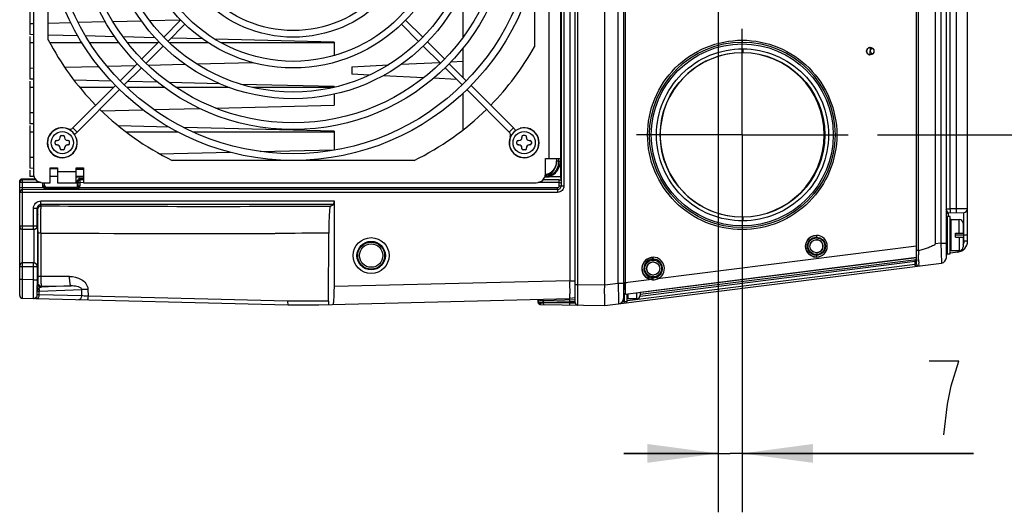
# Model space of a CAD drawing. Header units: inches. Extents: x 0 to 117, y 0 to 83.
# Tile 19 of 75: x 47.58 to 58.03, y 62.37 to 67.59. Entities that reach past the tile are written whole.
import ezdxf

# ---------------------------------------------------------------- set-up
doc = ezdxf.new("R2010")
doc.units = ezdxf.units.IN
doc.header["$LTSCALE"] = 6.431102
doc.header["$MEASUREMENT"] = 0
doc.linetypes.add('CENTER', pattern=[0.6, 0.375, -0.075, 0.075, -0.075])
doc.layers.get('0').update_dxf_attribs({"linetype": 'CONTINUOUS'})
doc.layers.add('DEFAULT_1', color=7, linetype='CENTER')
doc.styles.get("Standard").update_dxf_attribs({"font": 'txt', "width": 0.8})
doc.dimstyles.new('DIMSTYLE_1', dxfattribs={"dimtxt": 0.78125, "dimasz": 0.75, "dimexe": 0.18, "dimexo": 0.0625, "dimgap": 0.09, "dimtad": 1, "dimdec": 0, "dimzin": 4, "dimdsep": 46, "dimtxsty": 'STANDARD', "dimblk": '_FILLED', "dimblk1": '_FILLED', "dimblk2": '_FILLED', "dimcen": 0.09, "dimadec": 0, "dimazin": 0, "dimtfac": 1, "dimtdec": 0, "dimtofl": 0, "dimtmove": 0, "dimatfit": 3, "dimldrblk": '_FILLED', "dimfxl": 1, "dimtolj": 1, "dimtzin": 4, "dimarcsym": 0})

# ---------------------------------------------------------------- blocks, each defined once
blk = doc.blocks.new('_FILLED')
at = {"color": 0, "linetype": 'BYBLOCK'}
blk.add_solid([(0, 0), (-1, 0.133), (-1, -0.133)], dxfattribs=at)
blk = doc.blocks.new('*D4')
at = {"color": 7, "linetype": 'CONTINUOUS'}
for p, q in [((65.171, 70.583), (65.171, 71.583)), ((65.171, 71.583), (65.171, 69.805)), ((57.5, 70.583), (65.796, 70.583)), ((65.171, 65.887), (65.171, 69.805)), ((56.219, 69.027), (65.796, 69.027)), ((65.171, 69.027), (65.171, 65.887))]:
    blk.add_line(p, q, dxfattribs=at)
at = {"color": 7, "linetype": 'CONTINUOUS', "xscale": 0.75, "yscale": 0.75, "zscale": 0.75}
for p, rotation in [((65.171, 70.583), 270), ((65.171, 69.027), 90)]:
    blk.add_blockref('_FILLED', p, dxfattribs=dict(at, rotation=rotation))
blk = doc.blocks.new('*D5')
at = {"color": 7, "linetype": 'CONTINUOUS'}
for p, q in [((59.893, 70.564), (59.893, 71.564)), ((59.893, 71.564), (59.893, 69.795)), ((55.67, 70.564), (60.518, 70.564)), ((59.893, 63.396), (59.893, 69.795)), ((56.219, 69.027), (60.518, 69.027)), ((59.893, 69.027), (59.893, 63.396))]:
    blk.add_line(p, q, dxfattribs=at)
at = {"color": 7, "linetype": 'CONTINUOUS', "xscale": 0.75, "yscale": 0.75, "zscale": 0.75}
for p, rotation in [((59.893, 70.564), 270), ((59.893, 69.027), 90)]:
    blk.add_blockref('_FILLED', p, dxfattribs=dict(at, rotation=rotation))
blk = doc.blocks.new('*D6')
at = {"color": 7, "linetype": 'CONTINUOUS'}
for p, q in [((54.992, 67.8), (54.992, 62.367)), ((55.249, 66.058), (55.249, 62.367)), ((54.992, 62.992), (53.992, 62.992)), ((53.992, 62.992), (55.12, 62.992)), ((57.701, 62.992), (55.12, 62.992)), ((55.249, 62.992), (57.701, 62.992))]:
    blk.add_line(p, q, dxfattribs=at)
at = {"color": 7, "linetype": 'CONTINUOUS', "xscale": 0.75, "yscale": 0.75, "zscale": 0.75}
blk.add_blockref('_FILLED', (54.992, 62.992), dxfattribs=at)
at = {"color": 7, "linetype": 'CONTINUOUS', "xscale": 0.75, "yscale": 0.75, "zscale": 0.75, "rotation": 180}
blk.add_blockref('_FILLED', (55.249, 62.992), dxfattribs=at)
blk = doc.blocks.new('*D10')
at = {"color": 7, "linetype": 'CONTINUOUS'}
for p, q in [((56.219, 69.027), (62.91, 69.027)), ((62.285, 69.027), (62.285, 67.698)), ((62.285, 66.37), (62.285, 67.698)), ((62.285, 67.698), (62.285, 63.672)), ((56.684, 66.37), (62.91, 66.37))]:
    blk.add_line(p, q, dxfattribs=at)
at = {"color": 7, "linetype": 'CONTINUOUS', "xscale": 0.75, "yscale": 0.75, "zscale": 0.75}
for p, rotation in [((62.285, 69.027), 90), ((62.285, 66.37), 270)]:
    blk.add_blockref('_FILLED', p, dxfattribs=dict(at, rotation=rotation))

msp = doc.modelspace()

# ---------------------------------------------------------------- linework, layer by layer
at = {"color": 7, "linetype": 'CONTINUOUS'}
for p, q in [((53.477, 64.584), (53.477, 74.062)), ((53.989, 74.035), (53.989, 64.61)), ((53.504, 64.78), (53.504, 73.865)), ((53.792, 64.776), (53.792, 73.869)), ((53.418, 73.823), (53.418, 64.823)), ((53.931, 64.794), (53.931, 73.851)), ((54.008, 73.846), (54.008, 64.8)), ((57.099, 64.999), (57.099, 73.647)), ((57.414, 73.577), (57.414, 65.069)), ((57.119, 65.142), (57.119, 73.504)), ((57.296, 73.43), (57.296, 65.215)), ((57.356, 73.423), (57.356, 65.223)), ((57.456, 65.584), (57.456, 73.062)), ((53.327, 71.579), (53.328, 65.829)), ((53.357, 71.58), (53.357, 65.829)), ((47.729, 71.512), (47.729, 65.961)), ((53.319, 71.485), (53.319, 65.925)), ((53.201, 66.118), (53.201, 71.355)), ((57.523, 65.585), (57.523, 70.276)), ((57.639, 65.244), (57.639, 70.268)), ((47.886, 67.376), (47.886, 68.288)), ((53.044, 68.102), (53.044, 67.303)), ((52.288, 67.409), (52.288, 67.911)), ((47.69, 67.885), (47.69, 67.433)), ((48.96, 67.582), (49.289, 67.59)), ((49.291, 67.588), (49.111, 67.407)), ((51.678, 67.588), (51.859, 67.407)), ((47.69, 67.551), (47.729, 67.552)), ((47.886, 67.556), (48.123, 67.562)), ((48.203, 67.564), (48.49, 67.571)), ((48.572, 67.573), (48.874, 67.58)), ((49.154, 67.362), (49.335, 67.543)), ((51.815, 67.362), (51.634, 67.543)), ((47.729, 67.432), (47.69, 67.433)), ((47.69, 67.412), (47.69, 66.961)), ((48.199, 67.421), (47.888, 67.429)), ((48.593, 67.411), (48.283, 67.419)), ((49.018, 67.401), (48.682, 67.409)), ((49.521, 67.389), (49.19, 67.397)), ((50.918, 67.355), (49.654, 67.385)), ((47.729, 67.345), (47.69, 67.345)), ((48.246, 67.345), (47.904, 67.345)), ((48.641, 67.345), (48.329, 67.345)), ((49.048, 67.345), (48.731, 67.345)), ((49.06, 67.357), (48.879, 67.176)), ((48.924, 67.131), (49.104, 67.311)), ((49.586, 67.345), (49.173, 67.345)), ((50.918, 67.345), (49.724, 67.345)), ((50.918, 67.355), (50.918, 67.21)), ((52.046, 67.131), (51.865, 67.311)), ((51.909, 67.357), (52.09, 67.176)), ((52.288, 66.978), (52.288, 67.293)), ((55.255, 67.282), (55.254, 67.244)), ((55.249, 67.24), (55.254, 67.243)), ((47.69, 67.079), (47.729, 67.08)), ((48.06, 67.088), (48.42, 67.097)), ((48.51, 67.099), (48.81, 67.106)), ((48.829, 67.125), (48.648, 66.944)), ((48.693, 66.9), (48.874, 67.081)), ((48.947, 67.11), (49.336, 67.119)), ((49.459, 67.122), (50.054, 67.137)), ((51.107, 67.092), (51.495, 67.112)), ((51.107, 67.092), (51.107, 67.014)), ((51.632, 67.119), (52.038, 67.139)), ((52.277, 66.9), (52.096, 67.081)), ((52.14, 67.125), (52.321, 66.944)), ((52.159, 67.145), (52.288, 67.151)), ((47.729, 66.96), (47.69, 66.961)), ((51.295, 67.004), (51.107, 67.014)), ((51.868, 66.975), (51.438, 66.997)), ((52.219, 66.958), (51.973, 66.97)), ((47.69, 66.94), (47.69, 66.488)), ((47.729, 66.872), (47.69, 66.872)), ((48.598, 66.894), (48.148, 66.444)), ((48.555, 66.94), (48.16, 66.949)), ((48.576, 66.872), (48.221, 66.872)), ((49.121, 66.872), (48.722, 66.872)), ((49.048, 66.928), (48.728, 66.936)), ((49.708, 66.912), (49.169, 66.925)), ((49.805, 66.872), (49.243, 66.872)), ((50.918, 66.882), (49.93, 66.906)), ((50.918, 66.872), (50.058, 66.872)), ((50.918, 66.882), (50.918, 66.874)), ((52.372, 66.894), (52.822, 66.444)), ((48.192, 66.399), (48.643, 66.85)), ((50.918, 66.801), (50.918, 66.685)), ((52.288, 66.424), (52.288, 66.812)), ((52.777, 66.399), (52.327, 66.85)), ((49.008, 66.639), (49.492, 66.651)), ((49.66, 66.655), (50.918, 66.685)), ((47.69, 66.607), (47.729, 66.608)), ((48.449, 66.625), (48.891, 66.636)), ((47.729, 66.488), (47.69, 66.488)), ((47.69, 66.468), (47.69, 66.016)), ((48.148, 66.444), (48.192, 66.399)), ((49.168, 66.452), (48.63, 66.466)), ((50.918, 66.41), (49.323, 66.449)), ((52.777, 66.399), (52.822, 66.444)), ((52.894, 66.441), (52.894, 66.439)), ((47.729, 66.4), (47.69, 66.4)), ((48.011, 66.342), (48.011, 66.35)), ((48.025, 66.363), (48.045, 66.363)), ((48.058, 66.35), (48.058, 66.342)), ((48.095, 66.432), (48.096, 66.434)), ((49.263, 66.4), (48.714, 66.4)), ((50.918, 66.4), (49.426, 66.4)), ((50.918, 66.41), (50.918, 66.213)), ((52.788, 66.348), (52.789, 66.347)), ((52.911, 66.35), (52.911, 66.342)), ((52.945, 66.363), (52.925, 66.363)), ((52.958, 66.35), (52.958, 66.342)), ((54.379, 66.368), (54.379, 66.372)), ((47.958, 66.277), (47.958, 66.296)), ((47.972, 66.31), (47.98, 66.31)), ((47.98, 66.263), (47.972, 66.263)), ((48.011, 66.224), (48.011, 66.231)), ((48.058, 66.231), (48.058, 66.224)), ((48.098, 66.31), (48.09, 66.31)), ((48.098, 66.263), (48.09, 66.263)), ((48.112, 66.277), (48.112, 66.296)), ((48.189, 66.328), (48.187, 66.327)), ((52.858, 66.277), (52.858, 66.296)), ((52.872, 66.31), (52.88, 66.31)), ((52.88, 66.263), (52.872, 66.263)), ((52.911, 66.224), (52.911, 66.231)), ((52.958, 66.231), (52.958, 66.224)), ((52.99, 66.31), (52.998, 66.31)), ((52.998, 66.263), (52.99, 66.263)), ((53.012, 66.296), (53.012, 66.277)), ((47.69, 66.134), (47.729, 66.135)), ((48.045, 66.21), (48.025, 66.21)), ((49.069, 66.168), (49.815, 66.186)), ((50.136, 66.194), (50.918, 66.213)), ((52.945, 66.21), (52.925, 66.21)), ((47.906, 65.863), (47.906, 66.02)), ((47.906, 66.02), (47.985, 66.02)), ((47.985, 66.02), (47.985, 65.863)), ((48.182, 65.863), (48.182, 66.02)), ((48.182, 66.02), (48.26, 66.02)), ((48.26, 66.02), (48.26, 65.863)), ((51.767, 66.099), (49.202, 66.099)), ((53.162, 66.118), (53.319, 66.118)), ((53.162, 65.961), (53.162, 66.118)), ((53.273, 66.045), (53.276, 66.053)), ((53.28, 66.118), (53.28, 66.092)), ((53.3, 66.093), (53.28, 66.092)), ((53.28, 66.092), (53.28, 66.092)), ((53.3, 66.118), (53.3, 66.093)), ((53.3, 66.093), (53.319, 66.093)), ((47.73, 66.015), (47.69, 66.016)), ((47.69, 65.995), (47.69, 65.927)), ((47.735, 65.927), (47.69, 65.927)), ((47.985, 66.009), (47.906, 66.011)), ((47.985, 65.927), (47.906, 65.927)), ((47.985, 65.981), (48.182, 65.981)), ((48.26, 66.002), (48.181, 66.004)), ((48.26, 65.927), (48.182, 65.927)), ((48.26, 65.922), (48.182, 65.922)), ((53.173, 65.931), (53.175, 65.931)), ((53.175, 65.931), (53.177, 65.931)), ((53.177, 65.931), (53.179, 65.932)), ((53.319, 65.925), (53.197, 65.925)), ((53.319, 65.925), (53.326, 65.893)), ((47.583, 64.667), (47.583, 65.872)), ((47.812, 65.864), (47.583, 65.864)), ((47.834, 65.811), (47.583, 65.81)), ((47.608, 65.905), (47.612, 65.905)), ((47.612, 65.905), (47.746, 65.906)), ((47.612, 65.901), (47.612, 65.905)), ((47.613, 64.835), (47.613, 65.893)), ((47.756, 65.893), (47.613, 65.893)), ((47.827, 65.863), (47.906, 65.863)), ((47.828, 65.831), (47.828, 65.863)), ((47.828, 65.831), (47.848, 65.831)), ((47.85, 65.821), (47.834, 65.811)), ((47.848, 65.831), (47.848, 65.864)), ((47.867, 65.801), (47.867, 65.811)), ((47.867, 65.811), (48.181, 65.811)), ((47.87, 65.814), (48.178, 65.814)), ((47.985, 65.863), (48.198, 65.863)), ((48.178, 65.814), (48.178, 65.814)), ((48.181, 65.811), (48.181, 65.801)), ((48.198, 65.887), (48.201, 65.874)), ((48.198, 65.834), (48.198, 65.887)), ((48.201, 65.874), (48.201, 65.864)), ((48.201, 65.864), (48.201, 65.831)), ((48.201, 65.864), (48.221, 65.864)), ((48.201, 65.831), (48.221, 65.831)), ((48.215, 65.811), (53.288, 65.811)), ((48.22, 65.893), (48.217, 65.907)), ((48.217, 65.907), (48.26, 65.907)), ((48.26, 65.893), (48.22, 65.893)), ((48.22, 65.893), (48.221, 65.863)), ((48.221, 65.864), (48.221, 65.831)), ((48.26, 65.863), (48.221, 65.864)), ((48.26, 65.863), (53.064, 65.863)), ((53.307, 65.864), (53.079, 65.864)), ((53.307, 65.893), (53.135, 65.893)), ((53.288, 65.791), (53.288, 65.811)), ((53.307, 65.83), (53.307, 65.893)), ((53.307, 65.83), (53.327, 65.83)), ((53.327, 65.83), (53.328, 65.829)), ((53.288, 65.76), (47.583, 65.76)), ((53.288, 65.79), (47.613, 65.79)), ((48.181, 65.801), (47.867, 65.801)), ((53.288, 65.791), (53.288, 65.79)), ((53.288, 65.79), (53.288, 65.76)), ((47.808, 65.67), (50.918, 65.67)), ((47.812, 65.617), (47.808, 65.63)), ((50.916, 65.63), (47.808, 65.63)), ((50.88, 65.615), (50.916, 65.63)), ((50.918, 65.67), (50.918, 64.762)), ((47.729, 65.405), (47.729, 65.591)), ((47.769, 65.591), (47.729, 65.591)), ((47.769, 65.405), (47.769, 65.591)), ((55.254, 65.497), (55.249, 65.5)), ((55.254, 65.497), (55.255, 65.458)), ((57.453, 65.504), (57.426, 65.504)), ((57.426, 65.11), (57.426, 65.504)), ((57.433, 65.544), (57.6, 65.548)), ((57.433, 65.544), (57.433, 65.504)), ((57.453, 65.11), (57.453, 65.504)), ((57.523, 65.585), (57.456, 65.584)), ((57.639, 65.587), (57.523, 65.585)), ((57.6, 65.244), (57.6, 65.548)), ((47.583, 65.405), (47.769, 65.405)), ((47.729, 65.366), (47.729, 65.405)), ((57.465, 65.472), (57.552, 65.472)), ((57.465, 65.142), (57.465, 65.472)), ((57.552, 65.327), (57.552, 65.472)), ((57.591, 65.433), (57.591, 65.327)), ((47.729, 65.366), (47.613, 65.366)), ((47.775, 65.354), (47.775, 65.328)), ((47.775, 65.328), (47.775, 64.866)), ((47.806, 65.33), (47.806, 64.867)), ((50.861, 64.607), (50.862, 65.327)), ((56.036, 65.304), (56.036, 65.284)), ((57.512, 65.327), (57.591, 65.327)), ((57.512, 65.287), (57.512, 65.327)), ((57.639, 65.307), (57.512, 65.307)), ((57.512, 65.287), (57.591, 65.287)), ((57.552, 65.287), (57.552, 65.142)), ((57.591, 65.287), (57.591, 65.181)), ((57.099, 65.19), (54.349, 64.843)), ((56.036, 65.278), (56.036, 65.284)), ((57.356, 65.223), (57.296, 65.215)), ((57.356, 65.223), (57.414, 65.223)), ((57.639, 65.244), (57.6, 65.244)), ((56.036, 65.094), (56.036, 65.1)), ((56.036, 65.094), (56.036, 65.074)), ((57.119, 65.142), (57.119, 65.119)), ((57.119, 65.119), (57.12, 65.097)), ((57.426, 65.11), (57.453, 65.11)), ((57.535, 65.127), (57.458, 65.117)), ((57.552, 65.142), (57.465, 65.142)), ((47.729, 65.012), (47.613, 65.012)), ((47.729, 64.832), (47.729, 65.012)), ((53.792, 64.559), (57.362, 65.01)), ((54.006, 64.681), (57.099, 65.071)), ((57.082, 64.996), (54.032, 64.611)), ((54.165, 64.679), (57.099, 65.05)), ((57.099, 65.068), (54.166, 64.697)), ((54.167, 64.661), (57.082, 65.029)), ((54.304, 65.052), (54.304, 65.071)), ((54.304, 65.052), (54.304, 65.042)), ((57.082, 65.029), (57.099, 65.032)), ((57.082, 64.996), (57.082, 65.029)), ((57.093, 64.998), (57.085, 64.997)), ((57.093, 65.049), (57.093, 65.049)), ((57.099, 64.999), (57.093, 64.998)), ((57.121, 65.025), (57.121, 65.011)), ((47.769, 64.972), (47.583, 64.972)), ((47.769, 64.972), (47.769, 64.832)), ((47.613, 64.835), (47.583, 64.835)), ((47.612, 64.736), (47.613, 64.774)), ((47.729, 64.832), (47.613, 64.835)), ((47.613, 64.774), (47.613, 64.835)), ((47.729, 64.832), (47.769, 64.832)), ((47.769, 64.698), (47.769, 64.773)), ((47.775, 64.805), (47.771, 64.795)), ((48.112, 64.869), (47.806, 64.867)), ((48.13, 64.768), (47.811, 64.756)), ((47.811, 64.756), (47.814, 64.766)), ((47.814, 64.766), (48.13, 64.768)), ((53.418, 64.823), (50.918, 64.762)), ((53.418, 64.823), (53.477, 64.823)), ((53.504, 64.78), (53.477, 64.78)), ((53.792, 64.776), (53.504, 64.78)), ((53.504, 64.735), (53.504, 64.78)), ((53.504, 64.735), (53.504, 64.78)), ((53.931, 64.794), (53.792, 64.776)), ((53.931, 64.794), (53.792, 64.777)), ((53.989, 64.794), (53.931, 64.794)), ((54.008, 64.8), (53.989, 64.8)), ((54.007, 64.74), (54.008, 64.794)), ((54.007, 64.769), (54.007, 64.74)), ((54.288, 64.835), (54.008, 64.8)), ((54.29, 64.855), (54.288, 64.835)), ((54.304, 64.864), (54.304, 64.854)), ((54.304, 64.833), (54.304, 64.854)), ((54.341, 64.861), (54.349, 64.843)), ((47.612, 64.638), (47.612, 64.736)), ((47.77, 64.757), (47.77, 64.762)), ((47.77, 64.742), (47.77, 64.757)), ((47.77, 64.712), (47.77, 64.742)), ((47.77, 64.674), (47.77, 64.712)), ((47.791, 64.673), (47.77, 64.674)), ((47.791, 64.714), (48.241, 64.731)), ((47.791, 64.673), (47.791, 64.714)), ((48.242, 64.662), (47.791, 64.673)), ((48.242, 64.662), (48.241, 64.731)), ((48.306, 64.734), (48.308, 64.659)), ((53.504, 64.714), (53.504, 64.735)), ((53.504, 64.714), (53.504, 64.735)), ((53.504, 64.672), (53.504, 64.714)), ((53.504, 64.672), (53.504, 64.714)), ((53.504, 64.653), (53.504, 64.672)), ((53.504, 64.653), (53.504, 64.672)), ((54.001, 64.598), (54.001, 64.679)), ((54.007, 64.74), (54.007, 64.727)), ((54.007, 64.727), (54.007, 64.74)), ((54.028, 64.598), (54.028, 64.683)), ((54.04, 64.63), (54.04, 64.685)), ((54.127, 64.696), (54.127, 64.63)), ((54.166, 64.701), (54.166, 64.669)), ((47.612, 64.638), (50.43, 64.569)), ((50.426, 64.607), (48.308, 64.659)), ((50.861, 64.607), (50.426, 64.607)), ((50.43, 64.569), (50.756, 64.569)), ((50.756, 64.569), (53.418, 64.634)), ((53.083, 64.593), (53.083, 64.626)), ((53.096, 64.59), (53.113, 64.59)), ((53.108, 64.571), (53.112, 64.571)), ((53.112, 64.571), (53.792, 64.559)), ((53.113, 64.59), (53.135, 64.59)), ((53.122, 64.615), (53.136, 64.615)), ((53.135, 64.59), (53.142, 64.59)), ((53.138, 64.595), (53.142, 64.595)), ((53.142, 64.595), (53.419, 64.602)), ((53.142, 64.595), (53.142, 64.602)), ((53.142, 64.59), (53.142, 64.595)), ((53.419, 64.585), (53.142, 64.59)), ((53.144, 64.615), (53.477, 64.623)), ((53.477, 64.641), (53.418, 64.634)), ((53.419, 64.602), (53.429, 64.603)), ((53.419, 64.585), (53.419, 64.602)), ((53.476, 64.584), (53.419, 64.585)), ((53.429, 64.603), (53.439, 64.603)), ((53.439, 64.603), (53.449, 64.603)), ((53.449, 64.603), (53.477, 64.604)), ((53.477, 64.584), (53.478, 64.584)), ((53.504, 64.62), (53.504, 64.653)), ((53.504, 64.62), (53.504, 64.653)), ((53.989, 64.605), (53.979, 64.604)), ((54.028, 64.598), (54.001, 64.598)), ((54.127, 64.63), (54.04, 64.63))]:
    msp.add_line(p, q, dxfattribs=at)
for points in [[(47.77, 64.674), (47.77, 64.674), (47.77, 64.674), (47.77, 64.674), (47.77, 64.674), (47.77, 64.674), (47.77, 64.674), (47.77, 64.674), (47.77, 64.674), (47.77, 64.674)], [(53.083, 64.593), (53.084, 64.589), (53.085, 64.585)], [(53.085, 64.585), (53.087, 64.581), (53.091, 64.577), (53.094, 64.575), (53.098, 64.573)], [(53.098, 64.573), (53.101, 64.572), (53.105, 64.571), (53.108, 64.571)], [(57.467, 63.708), (57.545, 63.969), (57.233, 63.969)], [(57.389, 63.188), (57.428, 63.513), (57.467, 63.708)]]:
    msp.add_lwpolyline(points, dxfattribs=at)
for centre, radius in [((50.485, 68.737), 2.638), ((50.485, 68.737), 2.567), ((50.485, 68.737), 2.311), ((50.485, 68.737), 2.24), ((50.485, 68.737), 1.984), ((50.485, 68.737), 1.913), ((50.485, 68.737), 1.657), ((50.485, 68.737), 1.587), ((50.485, 68.737), 1.331), ((50.485, 68.737), 1.26), ((55.249, 66.37), 0.984), ((55.249, 66.37), 0.965), ((56.607, 67.258), 0.0394), ((55.252, 66.37), 0.873), ((48.035, 66.287), 0.118), ((52.935, 66.287), 0.118), ((51.312, 65.09), 0.19), ((51.312, 65.09), 0.151), ((51.312, 65.09), 0.143), ((51.312, 65.09), 0.124), ((56.036, 65.189), 0.0951), ((56.036, 65.189), 0.0889), ((56.036, 65.189), 0.0692), ((54.304, 64.953), 0.0891), ((54.304, 64.953), 0.0694)]:
    msp.add_circle(centre, radius, dxfattribs=at)
for centre, radius, start, end in [((50.485, 68.737), 2.933, 207.6368, 224.3866), ((50.485, 68.737), 2.933, 315.6142, 330.7485), ((56.673, 67.233), 0.0722, 126.9442, 130.7125), ((55.249, 66.37), 0.87, 89.9957, 173.3003), ((55.249, 66.378), 0.862, 89.6322, 90.009), ((55.249, 66.37), 0.87, 270.3737, 89.6264), ((56.682, 67.284), 0.0796, 198.7652, 201.9295), ((50.485, 68.737), 2.933, 225.6159, 244.07), ((50.485, 68.737), 2.933, 295.93, 314.3828), ((48.035, 66.287), 0.159, 67.3927, 15), ((48.035, 66.287), 0.157, 90, 269.4368), ((48.035, 66.287), 0.157, 270, 89.4368), ((48.114, 66.477), 0.0472, 247.3927, 315), ((52.935, 66.287), 0.159, 157.3927, 105), ((52.935, 66.287), 0.157, 0.5632, 179.4368), ((52.744, 66.366), 0.11, 25.9629, 45), ((55.249, 66.37), 0.871, 175.2005, 177.9108), ((55.246, 66.37), 0.868, 173.2966, 175.2001), ((47.98, 66.342), 0.0315, 270, 360), ((48.025, 66.35), 0.0138, 90, 180), ((48.045, 66.35), 0.0138, 0, 90), ((48.09, 66.342), 0.0315, 180, 270), ((48.114, 66.477), 0.11, 295.9721, 315), ((52.744, 66.366), 0.0472, 337.3927, 45), ((52.88, 66.342), 0.0315, 270, 360), ((52.925, 66.35), 0.0138, 90, 180), ((52.945, 66.35), 0.0138, 0, 90), ((52.99, 66.342), 0.0315, 180, 270), ((55.251, 66.37), 0.872, 177.9105, 179.877), ((55.25, 66.37), 0.872, 180.1196, 185.4665), ((47.972, 66.296), 0.0138, 90, 180), ((47.972, 66.277), 0.0138, 180, 270), ((47.98, 66.231), 0.0315, 0, 90), ((48.09, 66.231), 0.0315, 90, 180), ((48.098, 66.296), 0.0138, 0, 90), ((48.098, 66.277), 0.0138, 270, 360), ((52.935, 66.287), 0.157, 180, 359.4368), ((52.872, 66.296), 0.0138, 90, 180), ((52.872, 66.277), 0.0138, 180, 270), ((52.88, 66.231), 0.0315, 0, 90), ((52.99, 66.231), 0.0315, 90, 180), ((52.998, 66.296), 0.0138, 0, 90), ((52.998, 66.277), 0.0138, 270, 360), ((55.246, 66.37), 0.867, 185.4695, 187.1179), ((55.249, 66.37), 0.87, 187.114, 270.0044), ((48.025, 66.224), 0.0138, 180, 270), ((48.045, 66.224), 0.0138, 270, 360), ((52.925, 66.224), 0.0138, 180, 270), ((52.945, 66.224), 0.0138, 270, 360), ((53.103, 66.092), 0.177, 289.6534, 0), ((53.142, 66.088), 0.138, 280.6026, 345.6866), ((53.142, 66.093), 0.177, 288.1114, 359.9988), ((53.104, 66.092), 0.196, 354.8707, 0.2328), ((47.827, 65.961), 0.0984, 180, 270), ((53.064, 65.961), 0.0984, 270, 360), ((53.128, 66.089), 0.151, 280.7325, 286.4286), ((53.126, 66.094), 0.156, 286.4118, 291.2703), ((53.127, 66.092), 0.154, 291.2615, 301.0944), ((53.126, 66.094), 0.156, 301.1058, 305.6658), ((53.125, 66.095), 0.158, 305.6459, 310.608), ((47.612, 65.864), 0.0287, 169.7346, 179.9405), ((46.201, 65.846), 1.412, 1.9097, 2.2395), ((48.191, 65.841), 0.0385, 302.0879, 307.293), ((53.288, 65.829), 0.0393, 269.7497, 0.0665), ((47.612, 65.76), 0.0292, 169.818, 179.9415), ((47.808, 65.591), 0.0393, 89.9894, 180.0631), ((47.812, 65.578), 0.0394, 119.31, 179.9631), ((49.556, 350.798), 285.186, 269.64974, 270.26608), ((38.367, 65.416), 9.408, 0.3395, 0.6752), ((55.249, 66.362), 0.862, 269.991, 270.3679), ((57.434, 65.524), 0.0197, 91.5, 150.5), ((57.877, 65.822), 0.525, 210.747, 211.0253), ((55.327, 65.528), 2.13, 1.1411, 1.503), ((57.599, 65.587), 0.0394, 270.9972, 359.9999), ((47.613, 65.396), 0.0295, 180.0007, 270), ((47.732, 65.405), 0.0394, 269.9808, 0.0215), ((26.446, 65.337), 21.329, 0.0455, 0.3619), ((57.465, 65.461), 0.0118, 90, 130), ((57.552, 65.433), 0.0394, 0, 90), ((49.55, 363.215), 297.891, 269.66453, 270.14268), ((56.036, 65.189), 0.115, 89.9862, 270.0138), ((56.036, 65.189), 0.115, 270.0138, 89.9862), ((57.521, 65.244), 0.118, 277.2, 360), ((57.524, 65.242), 0.0759, 332.2801, 339.3717), ((52.279, 64.998), 4.842, 0.9302, 1.1738), ((57.426, 65.122), 0.0118, 180, 270), ((57.434, 65.094), 0.0197, 122.0702, 180), ((57.552, 65.181), 0.0394, 270, 360), ((47.613, 64.982), 0.0295, 90, 180.0003), ((47.732, 64.972), 0.0394, 359.9787, 90.0191), ((54.304, 64.953), 0.119, 89.9547, 262.0719), ((54.304, 64.953), 0.0991, 292.3343, 262.0749), ((54.304, 64.953), 0.119, 292.3452, 89.9547), ((57.318, 63.609), 1.407, 99.5261, 99.67), ((57.119, 65.032), 0.0197, 142.4876, 180), ((57.119, 64.999), 0.0197, 180, 277.2), ((53.239, 65.015), 3.881, 0.6255, 0.9082), ((47.394, 64.958), 9.727, 0.3923, 0.587), ((57.355, 65.069), 0.0591, 277.2, 360), ((65.566, 64.832), 17.798, 180.0022, 180.1918), ((47.811, 64.795), 0.0394, 180.0221, 269.9931), ((47.814, 64.805), 0.0394, 209.3684, 269.9842), ((57.891, 64.708), 3.884, 178.8807, 179.1061), ((56.3, 64.739), 2.292, 178.4939, 178.8822), ((56.139, 64.742), 2.132, 178.4439, 178.6044), ((47.613, 64.667), 0.0295, 179.9972, 268.5957), ((47.731, 64.674), 0.0393, 268.9715, 0.075), ((47.821, 64.715), 0.0434, 142.0683, 147.834), ((54.008, 64.661), 0.0197, 97.2, 180), ((64.92, 64.514), 10.916, 178.8814, 178.9961), ((57.341, 64.646), 3.335, 178.985, 179.2501), ((54.127, 64.669), 0.0394, 270, 360), ((53.121, 65.008), 0.414, 268.4385, 270.9963), ((53.121, 65.048), 0.453, 270.9393, 272.2529), ((53.113, 65.764), 1.149, 271.1478, 271.5687), ((53.504, 64.592), 0.0276, 179.9988, 269), ((53.497, 64.584), 0.0197, 180, 269), ((53.93, 64.636), 0.0591, 277.2, 360), ((54.001, 64.61), 0.0118, 180, 270)]:
    msp.add_arc(centre, radius, start, end, dxfattribs=at)
for centre, major_axis, ratio, start_param, end_param in [((52.267, 65.925), (1.589, 0.006), 0.002265, -0.977955, -0.943228), ((48.218, 65.887), (0, 0.0199), 0.991111, 0.003417, 1.570796)]:
    msp.add_ellipse(centre, major_axis=major_axis, ratio=ratio, start_param=start_param, end_param=end_param, dxfattribs=at)
for points, knots in [([(55.248, 65.366), (55.118, 65.366), (54.854, 65.418), (54.52, 65.642), (54.297, 65.976), (54.218, 66.37), (54.297, 66.764), (54.52, 67.098), (54.854, 67.322), (55.118, 67.374), (55.248, 67.374)], [0, 0, 0, 0, 0.124994, 0.249987, 0.374988, 0.499996, 0.625003, 0.750005, 0.875002, 1, 1, 1, 1]), ([(55.255, 65.458), (55.136, 65.458), (54.895, 65.504), (54.591, 65.707), (54.387, 66.011), (54.315, 66.37), (54.387, 66.729), (54.591, 67.033), (54.895, 67.236), (55.136, 67.283), (55.255, 67.282)], [0, 0, 0, 0, 0.125003, 0.25, 0.374997, 0.499995, 0.624993, 0.749992, 0.874993, 1, 1, 1, 1]), ([(55.248, 67.374), (55.248, 67.369), (55.248, 67.362), (55.249, 67.357), (55.248, 67.354), (55.249, 67.354)], [0, 0, 0, 0, 0.706754, 0.923314, 1, 1, 1, 1]), ([(55.248, 67.374), (55.379, 67.374), (55.643, 67.322), (55.976, 67.098), (56.2, 66.764), (56.278, 66.37), (56.2, 65.976), (55.977, 65.642), (55.643, 65.418), (55.379, 65.366), (55.248, 65.366)], [0, 0, 0, 0, 0.124994, 0.249987, 0.374988, 0.499996, 0.625003, 0.750005, 0.875002, 1, 1, 1, 1]), ([(55.255, 67.282), (55.373, 67.282), (55.612, 67.234), (55.915, 67.031), (56.117, 66.728), (56.188, 66.37), (56.117, 66.012), (55.915, 65.709), (55.612, 65.506), (55.373, 65.458), (55.255, 65.458)], [0, 0, 0, 0, 0.125003, 0.25, 0.374996, 0.499995, 0.624993, 0.749992, 0.874993, 1, 1, 1, 1]), ([(56.589, 67.293), (56.577, 67.287), (56.558, 67.258), (56.577, 67.229), (56.589, 67.223)], [0, 0, 0, 0, 0.499979, 1, 1, 1, 1]), ([(56.607, 67.298), (56.612, 67.298), (56.621, 67.298), (56.626, 67.291), (56.626, 67.289)], [0, 0, 0, 0, 0.729206, 1, 1, 1, 1]), ([(56.634, 67.287), (56.641, 67.28), (56.65, 67.259), (56.642, 67.238), (56.635, 67.23)], [0, 0, 0, 0, 0.500002, 1, 1, 1, 1]), ([(56.607, 67.219), (56.607, 67.225), (56.606, 67.238), (56.608, 67.252), (56.606, 67.258)], [0, 0, 0, 0, 0.500184, 1, 1, 1, 1]), ([(53.248, 65.996), (53.256, 66.007), (53.266, 66.023), (53.272, 66.04), (53.273, 66.045)], [0, 0, 0, 0, 0.733151, 1, 1, 1, 1]), ([(47.85, 65.834), (47.85, 65.829), (47.854, 65.818), (47.865, 65.814), (47.87, 65.814)], [0, 0, 0, 0, 0.500408, 1, 1, 1, 1]), ([(47.867, 65.811), (47.864, 65.811), (47.858, 65.811), (47.854, 65.818), (47.854, 65.82)], [0, 0, 0, 0, 0.509226, 1, 1, 1, 1]), ([(48.186, 65.813), (48.186, 65.813), (48.185, 65.813), (48.184, 65.814), (48.183, 65.814)], [0, 0, 0, 0, 0.472839, 1, 1, 1, 1]), ([(48.192, 65.814), (48.191, 65.813), (48.189, 65.812), (48.187, 65.812), (48.186, 65.813)], [0, 0, 0, 0, 0.489105, 1, 1, 1, 1]), ([(48.198, 65.821), (48.199, 65.819), (48.206, 65.817), (48.211, 65.813), (48.215, 65.811)], [0, 0, 0, 0, 0.305595, 1, 1, 1, 1]), ([(53.288, 65.811), (53.293, 65.811), (53.303, 65.815), (53.307, 65.825), (53.307, 65.83)], [0, 0, 0, 0, 0.499334, 1, 1, 1, 1]), ([(53.357, 65.829), (53.357, 65.812), (53.343, 65.775), (53.306, 65.761), (53.288, 65.76)], [0, 0, 0, 0, 0.499998, 1, 1, 1, 1]), ([(53.307, 65.864), (53.312, 65.864), (53.318, 65.863), (53.327, 65.86), (53.327, 65.857)], [0, 0, 0, 0, 0.660209, 1, 1, 1, 1]), ([(53.326, 65.893), (53.326, 65.891), (53.326, 65.879), (53.327, 65.868), (53.327, 65.857)], [0, 0, 0, 0, 0.124814, 1, 1, 1, 1]), ([(53.328, 65.829), (53.33, 65.828), (53.341, 65.831), (53.35, 65.829), (53.357, 65.829)], [0, 0, 0, 0, 0.301991, 1, 1, 1, 1]), ([(47.729, 65.591), (47.729, 65.611), (47.746, 65.653), (47.788, 65.669), (47.808, 65.67)], [0, 0, 0, 0, 0.499791, 1, 1, 1, 1]), ([(47.806, 65.33), (47.806, 65.366), (47.806, 65.434), (47.807, 65.513), (47.809, 65.564), (47.809, 65.591), (47.811, 65.607), (47.811, 65.615), (47.812, 65.617)], [0, 0, 0, 0, 0.381689, 0.702446, 0.82549, 0.917757, 0.976477, 1, 1, 1, 1]), ([(47.808, 65.63), (47.808, 65.631), (47.808, 65.645), (47.808, 65.658), (47.808, 65.67)], [0, 0, 0, 0, 0.08372, 1, 1, 1, 1]), ([(50.88, 65.615), (50.878, 65.614), (50.876, 65.604), (50.872, 65.589), (50.87, 65.562), (50.866, 65.511), (50.863, 65.432), (50.862, 65.364), (50.862, 65.327)], [0, 0, 0, 0, 0.025852, 0.084962, 0.176965, 0.299422, 0.619108, 1, 1, 1, 1]), ([(50.916, 65.63), (50.917, 65.631), (50.916, 65.636), (50.918, 65.648), (50.918, 65.661), (50.918, 65.67)], [0, 0, 0, 0, 0.086385, 0.304368, 1, 1, 1, 1]), ([(47.773, 65.578), (47.774, 65.574), (47.772, 65.556), (47.774, 65.54), (47.774, 65.527)], [0, 0, 0, 0, 0.275927, 1, 1, 1, 1]), ([(57.456, 65.584), (57.451, 65.583), (57.441, 65.583), (57.427, 65.583), (57.42, 65.581), (57.414, 65.583), (57.414, 65.582)], [0, 0, 0, 0, 0.383274, 0.707995, 0.923908, 1, 1, 1, 1]), ([(57.433, 65.544), (57.433, 65.544), (57.43, 65.546), (57.429, 65.549), (57.427, 65.551)], [0, 0, 0, 0, 0.125344, 1, 1, 1, 1]), ([(57.457, 65.544), (57.457, 65.544), (57.456, 65.548), (57.458, 65.555), (57.457, 65.564), (57.457, 65.57)], [0, 0, 0, 0, 0.071029, 0.274858, 1, 1, 1, 1]), ([(57.523, 65.546), (57.524, 65.546), (57.522, 65.552), (57.524, 65.558), (57.523, 65.571), (57.523, 65.58), (57.523, 65.585)], [0, 0, 0, 0, 0.07654, 0.29302, 0.617923, 1, 1, 1, 1]), ([(47.771, 65.405), (47.772, 65.404), (47.771, 65.398), (47.773, 65.387), (47.772, 65.367), (47.773, 65.328), (47.773, 65.268), (47.773, 65.189), (47.773, 65.11), (47.773, 65.05), (47.772, 65.011), (47.773, 64.991), (47.771, 64.98), (47.772, 64.973), (47.771, 64.972)], [0, 0, 0, 0, 0.009942, 0.038052, 0.084261, 0.146505, 0.308667, 0.499983, 0.691302, 0.853477, 0.915714, 0.96193, 0.990106, 1, 1, 1, 1]), ([(57.461, 65.472), (57.46, 65.472), (57.459, 65.471), (57.458, 65.47), (57.457, 65.47)], [0, 0, 0, 0, 0.511831, 1, 1, 1, 1]), ([(57.465, 65.472), (57.464, 65.472), (57.463, 65.472), (57.462, 65.472), (57.461, 65.472)], [0, 0, 0, 0, 0.477363, 1, 1, 1, 1]), ([(47.732, 65.366), (47.733, 65.366), (47.731, 65.359), (47.734, 65.351), (47.733, 65.334), (47.733, 65.313), (47.734, 65.286), (47.734, 65.244), (47.734, 65.189), (47.734, 65.133), (47.734, 65.092), (47.733, 65.065), (47.733, 65.044), (47.734, 65.026), (47.731, 65.019), (47.733, 65.012), (47.732, 65.012)], [0, 0, 0, 0, 0.00968, 0.038127, 0.084342, 0.146504, 0.222251, 0.308676, 0.49998, 0.691286, 0.777715, 0.853474, 0.915645, 0.961869, 0.990319, 1, 1, 1, 1]), ([(47.806, 65.33), (47.799, 65.329), (47.788, 65.33), (47.78, 65.328), (47.775, 65.329), (47.775, 65.328)], [0, 0, 0, 0, 0.701416, 0.91491, 1, 1, 1, 1]), ([(55.249, 65.386), (55.248, 65.386), (55.249, 65.383), (55.248, 65.378), (55.248, 65.371), (55.248, 65.366)], [0, 0, 0, 0, 0.076408, 0.292687, 1, 1, 1, 1]), ([(56.036, 65.074), (56.007, 65.074), (55.946, 65.099), (55.909, 65.189), (55.946, 65.279), (56.007, 65.304), (56.036, 65.304)], [0, 0, 0, 0, 0.249978, 0.5, 0.750022, 1, 1, 1, 1]), ([(56.036, 65.12), (56.018, 65.12), (55.982, 65.134), (55.959, 65.189), (55.981, 65.243), (56.018, 65.257), (56.036, 65.258)], [0, 0, 0, 0, 0.250067, 0.500022, 0.749988, 1, 1, 1, 1]), ([(56.036, 65.12), (56.054, 65.12), (56.091, 65.135), (56.113, 65.189), (56.09, 65.243), (56.054, 65.258), (56.036, 65.258)], [0, 0, 0, 0, 0.249969, 0.500039, 0.750074, 1, 1, 1, 1]), ([(57.296, 65.215), (57.296, 65.207), (57.279, 65.197), (57.252, 65.183), (57.212, 65.169), (57.166, 65.155), (57.135, 65.146), (57.119, 65.142)], [0, 0, 0, 0, 0.122366, 0.247784, 0.498487, 0.749239, 1, 1, 1, 1]), ([(57.356, 65.223), (57.357, 65.196), (57.358, 65.157), (57.36, 65.107), (57.361, 65.075), (57.361, 65.049), (57.363, 65.028), (57.361, 65.018), (57.363, 65.011), (57.362, 65.01)], [0, 0, 0, 0, 0.381454, 0.553972, 0.705405, 0.829996, 0.922788, 0.980188, 1, 1, 1, 1]), ([(57.119, 65.142), (57.114, 65.142), (57.11, 65.143), (57.099, 65.142), (57.099, 65.144)], [0, 0, 0, 0, 0.699047, 1, 1, 1, 1]), ([(57.426, 65.11), (57.423, 65.11), (57.417, 65.11), (57.416, 65.118), (57.417, 65.119)], [0, 0, 0, 0, 0.554182, 1, 1, 1, 1]), ([(57.534, 65.142), (57.534, 65.14), (57.535, 65.135), (57.536, 65.13), (57.536, 65.127)], [0, 0, 0, 0, 0.355409, 1, 1, 1, 1]), ([(54.288, 64.835), (54.259, 64.839), (54.202, 64.871), (54.174, 64.962), (54.215, 65.048), (54.275, 65.071), (54.304, 65.071)], [0, 0, 0, 0, 0.249962, 0.500004, 0.750043, 1, 1, 1, 1]), ([(54.304, 65.022), (54.288, 65.022), (54.257, 65.011), (54.239, 64.983), (54.236, 64.968)], [0, 0, 0, 0, 0.499849, 1, 1, 1, 1]), ([(54.326, 65.018), (54.341, 65.014), (54.368, 64.992), (54.378, 64.941), (54.353, 64.895), (54.32, 64.884), (54.304, 64.883)], [0, 0, 0, 0, 0.249737, 0.499675, 0.749843, 1, 1, 1, 1]), ([(57.098, 64.977), (57.097, 64.976), (57.096, 64.977), (57.094, 64.977), (57.093, 64.977)], [0, 0, 0, 0, 0.490375, 1, 1, 1, 1]), ([(57.121, 65.011), (57.121, 65.003), (57.118, 65), (57.123, 64.978), (57.121, 64.98)], [0, 0, 0, 0, 0.747185, 1, 1, 1, 1]), ([(48.112, 64.869), (48.155, 64.869), (48.222, 64.854), (48.289, 64.799), (48.306, 64.755), (48.306, 64.734)], [0, 0, 0, 0, 0.496951, 0.748503, 1, 1, 1, 1]), ([(54.236, 64.968), (54.232, 64.948), (54.241, 64.903), (54.284, 64.883), (54.304, 64.883)], [0, 0, 0, 0, 0.500023, 1, 1, 1, 1]), ([(47.729, 64.665), (47.729, 64.675), (47.729, 64.731), (47.729, 64.787), (47.729, 64.832)], [0, 0, 0, 0, 0.188162, 1, 1, 1, 1]), ([(47.77, 64.762), (47.77, 64.767), (47.771, 64.778), (47.77, 64.789), (47.771, 64.795)], [0, 0, 0, 0, 0.444112, 1, 1, 1, 1]), ([(47.806, 64.867), (47.799, 64.867), (47.788, 64.868), (47.78, 64.866), (47.776, 64.867), (47.775, 64.866)], [0, 0, 0, 0, 0.701631, 0.915133, 1, 1, 1, 1]), ([(47.775, 64.866), (47.775, 64.859), (47.775, 64.839), (47.776, 64.819), (47.775, 64.806)], [0, 0, 0, 0, 0.350253, 1, 1, 1, 1]), ([(47.806, 64.867), (47.806, 64.854), (47.806, 64.831), (47.807, 64.799), (47.811, 64.781), (47.811, 64.767), (47.814, 64.766)], [0, 0, 0, 0, 0.373559, 0.693467, 0.911803, 1, 1, 1, 1]), ([(48.13, 64.768), (48.127, 64.768), (48.121, 64.781), (48.117, 64.801), (48.113, 64.833), (48.112, 64.856), (48.112, 64.869)], [0, 0, 0, 0, 0.104385, 0.323836, 0.637166, 1, 1, 1, 1]), ([(48.241, 64.731), (48.238, 64.751), (48.186, 64.766), (48.15, 64.768), (48.13, 64.768)], [0, 0, 0, 0, 0.50377, 1, 1, 1, 1]), ([(53.418, 64.823), (53.417, 64.799), (53.418, 64.764), (53.418, 64.719), (53.418, 64.691), (53.418, 64.668), (53.417, 64.649), (53.419, 64.642), (53.417, 64.634), (53.418, 64.634)], [0, 0, 0, 0, 0.382681, 0.555522, 0.707006, 0.831396, 0.923807, 0.980733, 1, 1, 1, 1]), ([(53.792, 64.559), (53.793, 64.559), (53.791, 64.568), (53.793, 64.577), (53.791, 64.598), (53.791, 64.625), (53.79, 64.657), (53.789, 64.708), (53.787, 64.749), (53.792, 64.776)], [0, 0, 0, 0, 0.0196, 0.076749, 0.169366, 0.293879, 0.445294, 0.618006, 1, 1, 1, 1]), ([(53.792, 64.559), (53.793, 64.559), (53.791, 64.568), (53.793, 64.577), (53.791, 64.598), (53.791, 64.624), (53.79, 64.657), (53.789, 64.708), (53.787, 64.748), (53.792, 64.775)], [0, 0, 0, 0, 0.019558, 0.076713, 0.16934, 0.293859, 0.445456, 0.618261, 1, 1, 1, 1]), ([(53.931, 64.794), (53.932, 64.767), (53.933, 64.726), (53.935, 64.675), (53.936, 64.643), (53.936, 64.617), (53.938, 64.595), (53.935, 64.586), (53.938, 64.577), (53.937, 64.577)], [0, 0, 0, 0, 0.382013, 0.554729, 0.706269, 0.830849, 0.923496, 0.980607, 1, 1, 1, 1]), ([(47.73, 64.635), (47.73, 64.636), (47.729, 64.646), (47.729, 64.656), (47.729, 64.665)], [0, 0, 0, 0, 0.09642, 1, 1, 1, 1]), ([(47.758, 64.634), (47.767, 64.634), (47.786, 64.644), (47.791, 64.664), (47.791, 64.673)], [0, 0, 0, 0, 0.464751, 1, 1, 1, 1]), ([(47.77, 64.674), (47.77, 64.675), (47.769, 64.683), (47.769, 64.691), (47.769, 64.698)], [0, 0, 0, 0, 0.10401, 1, 1, 1, 1]), ([(47.77, 64.762), (47.77, 64.755), (47.775, 64.746), (47.782, 64.74), (47.784, 64.738)], [0, 0, 0, 0, 0.710924, 1, 1, 1, 1]), ([(47.77, 64.712), (47.77, 64.719), (47.776, 64.729), (47.782, 64.736), (47.784, 64.738)], [0, 0, 0, 0, 0.711574, 1, 1, 1, 1]), ([(47.77, 64.712), (47.77, 64.714), (47.781, 64.712), (47.786, 64.714), (47.791, 64.714)], [0, 0, 0, 0, 0.267038, 1, 1, 1, 1]), ([(48.209, 64.623), (48.218, 64.623), (48.237, 64.633), (48.242, 64.653), (48.242, 64.662)], [0, 0, 0, 0, 0.464752, 1, 1, 1, 1]), ([(48.241, 64.731), (48.245, 64.732), (48.267, 64.733), (48.289, 64.733), (48.306, 64.734)], [0, 0, 0, 0, 0.197454, 1, 1, 1, 1]), ([(48.308, 64.659), (48.301, 64.66), (48.28, 64.66), (48.258, 64.662), (48.242, 64.662)], [0, 0, 0, 0, 0.292221, 1, 1, 1, 1]), ([(50.918, 64.762), (50.918, 64.738), (50.917, 64.693), (50.915, 64.64), (50.913, 64.607), (50.911, 64.588), (50.909, 64.579), (50.908, 64.573), (50.906, 64.573)], [0, 0, 0, 0, 0.380481, 0.703092, 0.827083, 0.919572, 0.977345, 1, 1, 1, 1]), ([(54.007, 64.727), (54.007, 64.721), (54.006, 64.71), (54.007, 64.694), (54.005, 64.687), (54.007, 64.681), (54.006, 64.681)], [0, 0, 0, 0, 0.418653, 0.735566, 0.932804, 1, 1, 1, 1]), ([(54.006, 64.681), (54.005, 64.681), (54.007, 64.686), (54.006, 64.687), (54.006, 64.69)], [0, 0, 0, 0, 0.252998, 1, 1, 1, 1]), ([(48.308, 64.659), (48.307, 64.65), (48.306, 64.637), (48.304, 64.626), (48.302, 64.621), (48.301, 64.621)], [0, 0, 0, 0, 0.69099, 0.906574, 1, 1, 1, 1]), ([(50.426, 64.607), (50.426, 64.598), (50.426, 64.585), (50.428, 64.574), (50.429, 64.569), (50.43, 64.569)], [0, 0, 0, 0, 0.701753, 0.916037, 1, 1, 1, 1]), ([(50.861, 64.607), (50.861, 64.603), (50.861, 64.591), (50.861, 64.579), (50.859, 64.571)], [0, 0, 0, 0, 0.321634, 1, 1, 1, 1]), ([(53.083, 64.602), (53.083, 64.599), (53.095, 64.594), (53.103, 64.595), (53.109, 64.595)], [0, 0, 0, 0, 0.310152, 1, 1, 1, 1]), ([(53.096, 64.59), (53.094, 64.59), (53.09, 64.591), (53.085, 64.59), (53.083, 64.593)], [0, 0, 0, 0, 0.38552, 1, 1, 1, 1]), ([(53.141, 64.612), (53.142, 64.613), (53.143, 64.614), (53.145, 64.615), (53.145, 64.615)], [0, 0, 0, 0, 0.55445, 1, 1, 1, 1]), ([(53.142, 64.602), (53.142, 64.605), (53.141, 64.608), (53.146, 64.615), (53.144, 64.615)], [0, 0, 0, 0, 0.725669, 1, 1, 1, 1]), ([(53.146, 64.57), (53.144, 64.57), (53.142, 64.58), (53.142, 64.585), (53.142, 64.59)], [0, 0, 0, 0, 0.326701, 1, 1, 1, 1]), ([(53.419, 64.602), (53.418, 64.607), (53.419, 64.613), (53.421, 64.622), (53.423, 64.622)], [0, 0, 0, 0, 0.673157, 1, 1, 1, 1]), ([(53.423, 64.565), (53.421, 64.565), (53.419, 64.575), (53.418, 64.58), (53.419, 64.585)], [0, 0, 0, 0, 0.326428, 1, 1, 1, 1]), ([(53.504, 64.564), (53.503, 64.564), (53.506, 64.572), (53.503, 64.58), (53.504, 64.598), (53.504, 64.612), (53.504, 64.62)], [0, 0, 0, 0, 0.065338, 0.258644, 0.57373, 1, 1, 1, 1]), ([(53.504, 64.564), (53.503, 64.564), (53.506, 64.572), (53.503, 64.58), (53.504, 64.598), (53.504, 64.612), (53.504, 64.62)], [0, 0, 0, 0, 0.065338, 0.258644, 0.57373, 1, 1, 1, 1]), ([(53.989, 64.61), (53.989, 64.609), (53.989, 64.608), (53.989, 64.607), (53.989, 64.606)], [0, 0, 0, 0, 0.47733, 1, 1, 1, 1]), ([(53.989, 64.606), (53.99, 64.604), (53.991, 64.599), (53.997, 64.6), (53.998, 64.601)], [0, 0, 0, 0, 0.516057, 1, 1, 1, 1])]:
    msp.add_open_spline(points, degree=3, knots=knots, dxfattribs=at)
for points in [[(56.607, 67.298), (56.601, 67.298), (56.594, 67.296), (56.589, 67.293)], [(56.606, 67.258), (56.61, 67.271), (56.611, 67.285), (56.607, 67.298)], [(56.606, 67.258), (56.61, 67.269), (56.617, 67.28), (56.626, 67.287)], [(56.589, 67.223), (56.595, 67.22), (56.601, 67.219), (56.607, 67.219)], [(56.63, 67.226), (56.62, 67.233), (56.612, 67.243), (56.608, 67.254)], [(56.63, 67.226), (56.624, 67.222), (56.615, 67.218), (56.608, 67.221)], [(53.287, 66.022), (53.28, 66.005), (53.271, 65.989), (53.26, 65.975)], [(53.299, 66.075), (53.297, 66.057), (53.293, 66.039), (53.287, 66.022)], [(53.159, 65.938), (53.163, 65.935), (53.168, 65.932), (53.173, 65.931)], [(53.26, 65.975), (53.243, 65.954), (53.219, 65.935), (53.193, 65.925)], [(53.228, 65.975), (53.235, 65.982), (53.242, 65.989), (53.248, 65.996)], [(47.583, 65.872), (47.583, 65.879), (47.585, 65.886), (47.589, 65.892)], [(47.613, 65.893), (47.6, 65.893), (47.586, 65.881), (47.584, 65.869)], [(47.589, 65.892), (47.591, 65.895), (47.594, 65.898), (47.597, 65.9)], [(47.597, 65.9), (47.601, 65.903), (47.604, 65.904), (47.608, 65.905)], [(47.834, 65.811), (47.83, 65.816), (47.827, 65.824), (47.83, 65.83)], [(47.867, 65.801), (47.855, 65.801), (47.843, 65.804), (47.834, 65.811)], [(47.85, 65.821), (47.849, 65.824), (47.848, 65.828), (47.848, 65.831)], [(48.178, 65.814), (48.187, 65.814), (48.198, 65.825), (48.198, 65.834)], [(48.198, 65.821), (48.197, 65.819), (48.195, 65.816), (48.192, 65.814)], [(48.201, 65.831), (48.201, 65.828), (48.2, 65.824), (48.198, 65.821)], [(48.22, 65.893), (48.211, 65.893), (48.201, 65.883), (48.201, 65.874)], [(48.221, 65.831), (48.221, 65.825), (48.219, 65.816), (48.214, 65.813)], [(53.307, 65.893), (53.313, 65.893), (53.319, 65.893), (53.325, 65.892)], [(47.594, 65.784), (47.587, 65.779), (47.583, 65.77), (47.583, 65.761)], [(47.613, 65.79), (47.6, 65.79), (47.586, 65.778), (47.584, 65.766)], [(47.613, 65.791), (47.606, 65.791), (47.599, 65.788), (47.594, 65.784)], [(48.181, 65.801), (48.192, 65.801), (48.203, 65.803), (48.212, 65.808)], [(47.793, 65.612), (47.799, 65.616), (47.806, 65.617), (47.812, 65.617)], [(57.426, 65.553), (57.421, 65.562), (57.414, 65.571), (57.414, 65.582)], [(47.769, 65.405), (47.769, 65.395), (47.764, 65.385), (47.757, 65.378)], [(47.757, 65.378), (47.75, 65.371), (47.739, 65.366), (47.729, 65.366)], [(50.862, 65.327), (50.672, 65.326), (50.482, 65.326), (50.292, 65.325)], [(57.6, 65.244), (57.6, 65.234), (57.599, 65.225), (57.595, 65.216)], [(47.757, 65), (47.75, 65.007), (47.739, 65.012), (47.729, 65.012)], [(47.769, 64.972), (47.769, 64.982), (47.764, 64.993), (47.757, 65)], [(54.304, 65.022), (54.311, 65.022), (54.318, 65.021), (54.326, 65.018)], [(57.082, 65.029), (57.081, 65.034), (57.082, 65.039), (57.085, 65.043)], [(57.093, 64.977), (57.086, 64.98), (57.082, 64.989), (57.082, 64.996)], [(57.085, 65.043), (57.087, 65.046), (57.09, 65.048), (57.093, 65.049)], [(47.78, 64.786), (47.777, 64.792), (47.775, 64.799), (47.775, 64.805)], [(54.288, 64.835), (54.293, 64.834), (54.299, 64.833), (54.304, 64.834)], [(54.288, 64.835), (54.293, 64.834), (54.299, 64.833), (54.304, 64.834)], [(54.304, 64.854), (54.299, 64.854), (54.294, 64.854), (54.29, 64.855)], [(54.304, 64.854), (54.299, 64.854), (54.294, 64.854), (54.29, 64.855)], [(54.341, 64.861), (54.329, 64.856), (54.316, 64.854), (54.304, 64.854)], [(54.341, 64.861), (54.329, 64.856), (54.316, 64.854), (54.304, 64.854)], [(54.304, 64.833), (54.319, 64.833), (54.335, 64.836), (54.349, 64.843)], [(54.304, 64.833), (54.319, 64.833), (54.335, 64.836), (54.349, 64.843)], [(47.73, 64.635), (47.745, 64.635), (47.762, 64.647), (47.767, 64.661)], [(47.767, 64.661), (47.769, 64.665), (47.77, 64.67), (47.77, 64.674)], [(47.784, 64.738), (47.788, 64.732), (47.792, 64.723), (47.789, 64.716)], [(47.787, 64.742), (47.79, 64.746), (47.794, 64.749), (47.798, 64.752)], [(47.798, 64.752), (47.802, 64.754), (47.806, 64.755), (47.811, 64.756)], [(53.102, 64.621), (53.093, 64.621), (53.083, 64.611), (53.083, 64.602)], [(53.112, 64.571), (53.104, 64.571), (53.096, 64.582), (53.096, 64.59)], [(53.102, 64.621), (53.102, 64.618), (53.108, 64.616), (53.111, 64.615)], [(53.111, 64.615), (53.115, 64.615), (53.118, 64.615), (53.122, 64.615)], [(53.138, 64.595), (53.138, 64.601), (53.138, 64.607), (53.141, 64.612)]]:
    msp.add_open_spline(points, degree=3, dxfattribs=at)
at = {"layer": 'DEFAULT_1', "color": 7, "linetype": 'CENTER'}
for q in [(55.249, 67.493), (54.126, 66.37), (56.371, 66.37), (55.249, 65.247)]:
    msp.add_line((55.249, 66.37), q, dxfattribs=at)

# ---------------------------------------------------------------- dimensions: what is measured, and where the dimension line sits
at = {"color": 7, "linetype": 'CONTINUOUS'}
for base, p1, angle, picture, middle in [((59.893, 69.027), (55.67, 70.564), 270, '*D5', (59.697, 63.396)), ((65.171, 69.027), (57.5, 70.583), 270, '*D4', (64.976, 65.887)), ((62.285, 69.027), (56.684, 66.37), 90, '*D10', (62.09, 63.672))]:
    dim = msp.add_linear_dim(base=base, p1=p1, p2=(56.219, 69.027), angle=angle, dimstyle='DIMSTYLE_1', dxfattribs=at)
    dim.commit()
    dim.dimension.update_dxf_attribs({"geometry": picture, "text_midpoint": middle, "dimtype": 160})
dim = msp.add_linear_dim(base=(55.249, 62.992), p1=(54.992, 67.8), p2=(55.249, 66.058), dimstyle='DIMSTYLE_1', dxfattribs=at)
dim.commit()
dim.dimension.update_dxf_attribs({"geometry": '*D6', "text_midpoint": (57.076, 63.188), "dimtype": 160})

doc.saveas('drawing.dxf')
